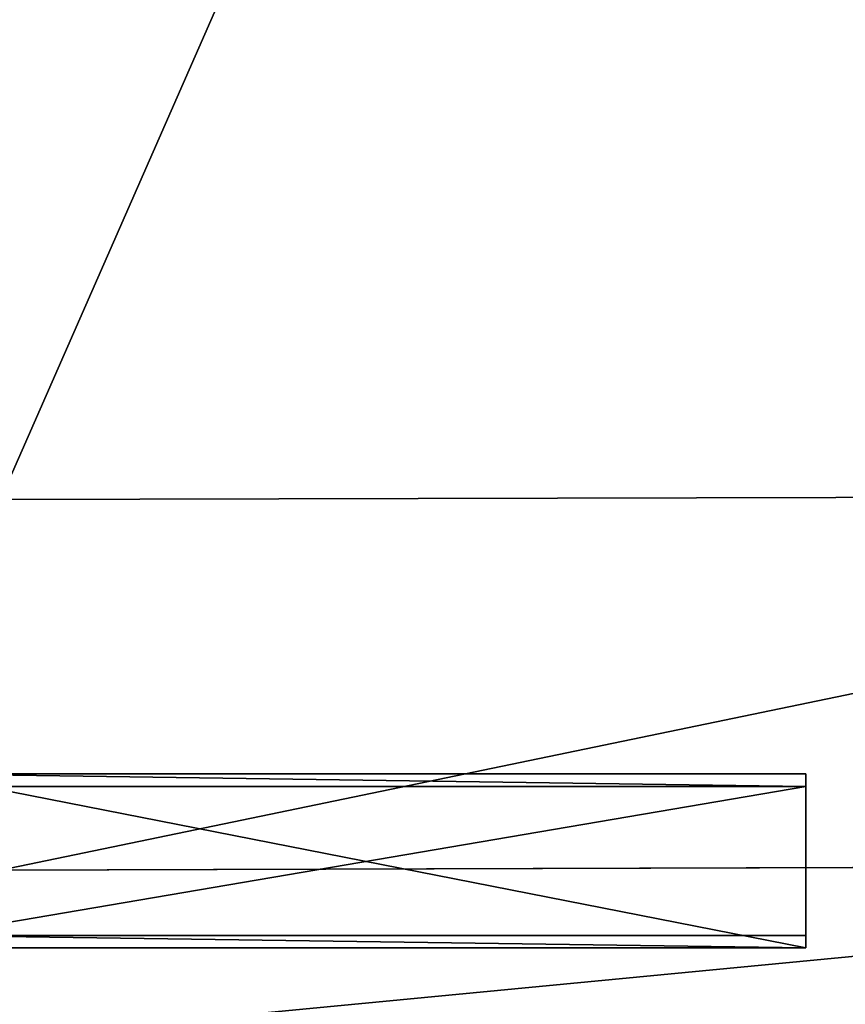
# Model space of a CAD drawing. Extents: x 0 to 31, y 0 to 21.2.
# Tile 17 of 256: x 2 to 3.6, y 4.7 to 6.6. Entities that reach past the tile are written whole.
import ezdxf

# ---------------------------------------------------------------- set-up
doc = ezdxf.new("R2010")
doc.units = 0
doc.header["$MEASUREMENT"] = 0
doc.layers.get('0').update_dxf_attribs({"color": 13, "linetype": 'CONTINUOUS'})
for name, color, linetype in [('CAST_IRON', 250, 'CONTINUOUS'), ('GALVANIZED_METAL', 252, 'CONTINUOUS'), ('GRATES', 250, 'CONTINUOUS')]:
    doc.layers.add(name, color=color, linetype=linetype)

# ---------------------------------------------------------------- blocks, each defined once
blk = doc.blocks.new('NGM5058UC_TRADECAD_DXF')
at = {"layer": 'CAST_IRON', "color": 0}
for p, q in [((-10.1558, -4.95555, -0.18725), (-13.5297, -4.96325, -0.18725)), ((-10.1558, -4.95555, -0.18725), (-13.5297, -4.96325, -0.18725)), ((-13.5297, -5.65485, -0.18725), (-10.1548, -5.64395, -0.18725)), ((-13.5297, -5.65485, -0.18725), (-10.1548, -5.64395, -0.18725))]:
    blk.add_line(p, q, dxfattribs=at)
at = {"layer": 'GRATES', "color": 0}
for p, q in [((-13.6808, -5.47525, 1.46245), (-12.0285, -5.47525, 1.46245)), ((-13.6808, -5.47525, 1.46245), (-12.0285, -5.47525, 1.46245)), ((-12.0285, -5.49885, 1.81015), (-12.0285, -5.47525, 1.46245)), ((-12.0285, -5.47525, 1.46245), (-12.0285, -5.79975, 1.46245)), ((-12.0285, -5.49885, 1.81015), (-12.0285, -5.47525, 1.46245)), ((-12.0285, -5.47525, 1.46245), (-12.0285, -5.79975, 1.46245)), ((-12.0285, -5.49885, 1.81015), (-13.6588, -5.49885, 1.81015)), ((-12.0285, -5.49885, 1.81015), (-13.6588, -5.49885, 1.81015)), ((-12.0285, -5.77645, 1.81015), (-12.0285, -5.49885, 1.81015)), ((-12.0285, -5.77645, 1.81015), (-12.0285, -5.49885, 1.81015)), ((-13.6588, -5.77645, 1.81015), (-12.0285, -5.77645, 1.81015)), ((-13.6588, -5.77645, 1.81015), (-12.0285, -5.77645, 1.81015)), ((-12.0285, -5.79975, 1.46245), (-12.0285, -5.77645, 1.81015)), ((-12.0285, -5.79975, 1.46245), (-12.0285, -5.77645, 1.81015)), ((-13.6808, -5.79975, 1.46245), (-12.0285, -5.79975, 1.46245)), ((-13.6808, -5.79975, 1.46245), (-12.0285, -5.79975, 1.46245))]:
    blk.add_line(p, q, dxfattribs=at)
at = {"layer": 'CAST_IRON', "color": 0}
mesh = blk.add_polyface(dxfattribs=at)
corners = [(-10.1558, 2.72605, -0.18725), (-13.5297, -4.96325, -0.18725), (-13.5297, 2.72605, -0.18725), (-10.1558, -4.95555, -0.18725)]
mesh.append_faces([[corners[k] for k in face] for face in [(0, 1, 2), (1, 0, 3)]], dxfattribs={"vtx0": -1, "color": 0})
mesh = blk.add_polyface(dxfattribs=at)
corners = [(-10.1558, -4.95555, -0.18725), (-13.5297, -5.65485, -0.18725), (-13.5297, -4.96325, -0.18725), (-10.1548, -5.64395, -0.18725)]
mesh.append_faces([[corners[k] for k in face] for face in [(0, 1, 2), (1, 0, 3)]], dxfattribs={"vtx0": -1, "color": 0})
mesh = blk.add_polyface(dxfattribs=at)
corners = [(-10.1548, -5.64395, -0.18725), (-13.5297, -5.96825, -0.18725), (-13.5297, -5.65485, -0.18725), (-10.1545, -5.95895, -0.18725)]
mesh.append_faces([[corners[k] for k in face] for face in [(0, 1, 2), (1, 0, 3)]], dxfattribs={"vtx0": -1, "color": 0})
at = {"layer": 'GALVANIZED_METAL', "color": 0}
mesh = blk.add_polyface(dxfattribs=at)
corners = [(-14.2165, -9.41305, -1.89865), (14.216, 9.40775, -1.89865), (-14.3866, -9.24295, -1.89865), (14.386, 9.23775, -1.89865)]
mesh.append_faces([[corners[k] for k in face] for face in [(0, 1, 2), (1, 0, 3)]], dxfattribs={"vtx0": -1, "color": 0})
mesh = blk.add_polyface(dxfattribs=at)
corners = [(14.216, 9.40775, -1.89865), (-14.2165, 9.40775, -1.89865), (-14.3866, -9.24295, -1.89865)]
mesh.append_faces([[corners[k] for k in face] for face in [(0, 1, 2)]], dxfattribs={"color": 0})
mesh = blk.add_polyface(dxfattribs=at)
corners = [(14.386, 9.23775, -1.89865), (-14.2165, -9.41305, -1.89865), (14.2159, -9.41295, -1.89865)]
mesh.append_faces([[corners[k] for k in face] for face in [(0, 1, 2)]], dxfattribs={"color": 0})
at = {"layer": 'GRATES', "color": 0}
mesh = blk.add_polyface(dxfattribs=at)
corners = [(-12.0285, -5.49885, 1.81015), (-13.6808, -5.47525, 1.46245), (-12.0285, -5.47525, 1.46245), (-13.6588, -5.49885, 1.81015)]
mesh.append_faces([[corners[k] for k in face] for face in [(0, 1, 2), (1, 0, 3)]], dxfattribs={"vtx0": -1, "color": 0})
mesh = blk.add_polyface(dxfattribs=at)
corners = [(-12.0285, -5.79975, 1.46245), (-13.6808, -5.47525, 1.46245), (-13.6808, -5.79975, 1.46245), (-12.0285, -5.47525, 1.46245)]
mesh.append_faces([[corners[k] for k in face] for face in [(0, 1, 2), (1, 0, 3)]], dxfattribs={"vtx0": -1, "color": 0})
mesh = blk.add_polyface(dxfattribs=at)
corners = [(-12.0285, -5.77645, 1.81015), (-12.0285, -5.47525, 1.46245), (-12.0285, -5.79975, 1.46245), (-12.0285, -5.49885, 1.81015)]
mesh.append_faces([[corners[k] for k in face] for face in [(0, 1, 2), (1, 0, 3)]], dxfattribs={"vtx0": -1, "color": 0})
mesh = blk.add_polyface(dxfattribs=at)
corners = [(-12.0285, -5.49885, 1.81015), (-13.6588, -5.77645, 1.81015), (-13.6588, -5.49885, 1.81015), (-12.0285, -5.77645, 1.81015)]
mesh.append_faces([[corners[k] for k in face] for face in [(0, 1, 2), (1, 0, 3)]], dxfattribs={"vtx0": -1, "color": 0})
mesh = blk.add_polyface(dxfattribs=at)
corners = [(-13.6588, -5.77645, 1.81015), (-12.0285, -5.79975, 1.46245), (-13.6808, -5.79975, 1.46245), (-12.0285, -5.77645, 1.81015)]
mesh.append_faces([[corners[k] for k in face] for face in [(0, 1, 2), (1, 0, 3)]], dxfattribs={"vtx0": -1, "color": 0})
blk = doc.blocks.new('NGM5058UC_TRADECAD_DWG')
at = {"color": 0}
blk.add_blockref('NGM5058UC_TRADECAD_DXF', (15.5194, 10.62185, 1.89865), dxfattribs=at)

msp = doc.modelspace()

# ---------------------------------------------------------------- block references
at = {"color": 0}
msp.add_blockref('NGM5058UC_TRADECAD_DWG', (0, 0), dxfattribs=at)

doc.saveas('drawing.dxf')
